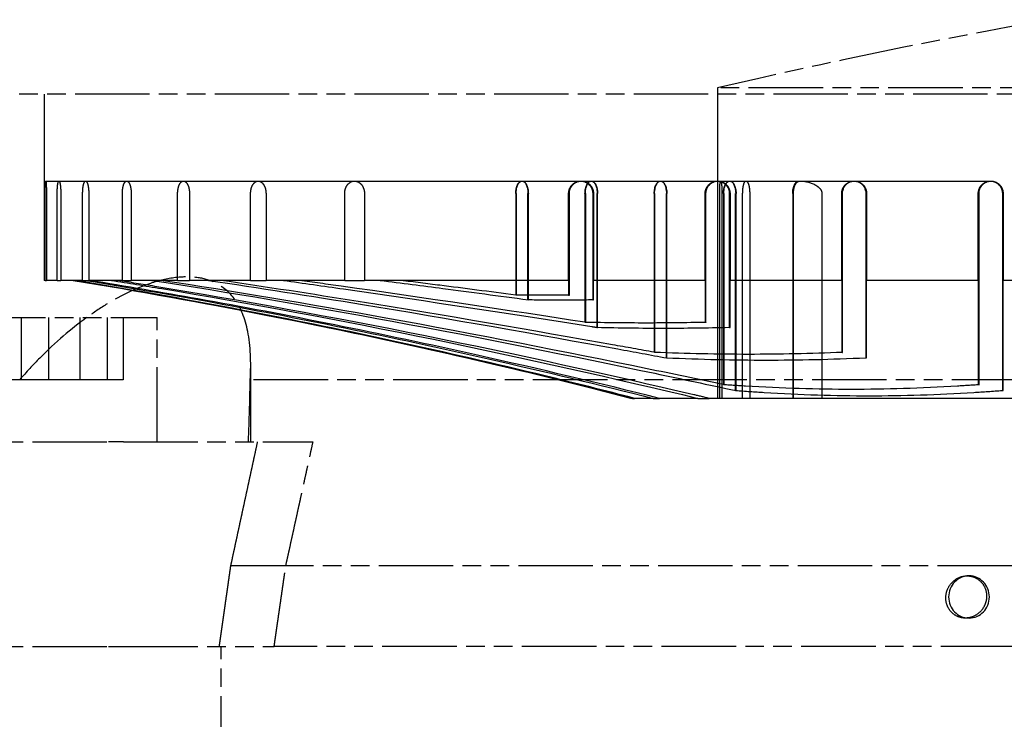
# Model space of a CAD drawing. Header units: millimetres. Extents: x -34725 to 178350, y -13707 to 126150.
# Tile 198 of 256: x 51895 to 52053, y 4668 to 4781. Entities that reach past the tile are written whole.
import ezdxf

# ---------------------------------------------------------------- set-up
doc = ezdxf.new("R2010")
doc.units = ezdxf.units.MM
doc.linetypes.add('AM_ISO09W050', pattern=[22.5, 12, -1.5, 3, -1.5, 3, -1.5])
doc.layers.add('AM_11', color=3, linetype='AM_ISO09W050', lineweight=25)

msp = doc.modelspace()

# ---------------------------------------------------------------- linework, layer by layer
at = {"layer": 'AM_11'}
for p, q in [((52249.152, 4770.188), (52007.152, 4770.188)), ((52007.152, 4770.188), (52007.152, 4769.188)), ((52388.152, 4769.188), (51868.152, 4769.188)), ((51886.878, 4733.188), (51916.878, 4733.188)), ((51916.878, 4713.188), (51916.878, 4733.188)), ((52101.887, 4723.188), (51931.858, 4723.188)), ((51874.252, 4713.188), (51908.997, 4713.188)), ((51911.411, 4713.188), (51908.997, 4713.188)), ((51911.411, 4713.188), (51941.978, 4713.188)), ((52099.564, 4693.188), (51937.584, 4693.188)), ((51874.252, 4680.188), (51908.997, 4680.188)), ((51908.997, 4680.188), (51911.411, 4680.188)), ((51911.411, 4680.188), (51935.704, 4680.188)), ((51927.165, 4660.188), (51927.165, 4680.188)), ((52100.125, 4680.188), (51935.704, 4680.188))]:
    msp.add_line(p, q, dxfattribs=at)
at = {"layer": 'AM_11', "ltscale": 24.189648}
msp.add_line((51898.652, 4769.188), (51898.652, 4739.188), dxfattribs=at)
at = {"layer": 'AM_11', "ltscale": 23.705854}
msp.add_line((52007.152, 4769.188), (52007.152, 4720.188), dxfattribs=at)
at = {"layer": 'AM_11', "ltscale": 2.019995}
msp.add_line((51898.916, 4755.188), (51901.037, 4755.188), dxfattribs=at)
at = {"layer": 'AM_11', "ltscale": 4.097777}
msp.add_line((51901.037, 4755.188), (51905.34, 4755.188), dxfattribs=at)
at = {"layer": 'AM_11', "ltscale": 6.299582}
msp.add_line((51905.34, 4755.188), (51911.955, 4755.188), dxfattribs=at)
at = {"layer": 'AM_11', "ltscale": 8.712307}
msp.add_line((51911.955, 4755.188), (51921.103, 4755.188), dxfattribs=at)
at = {"layer": 'AM_11', "ltscale": 11.464278}
msp.add_line((51921.103, 4755.188), (51933.141, 4755.188), dxfattribs=at)
at = {"layer": 'AM_11', "ltscale": 14.769024}
msp.add_line((51933.141, 4755.188), (51948.649, 4755.188), dxfattribs=at)
at = {"layer": 'AM_11', "ltscale": 21.768898}
msp.add_line((51948.649, 4755.188), (51975.647, 4755.188), dxfattribs=at)
at = {"layer": 'AM_11', "ltscale": 12.801457}
msp.add_line((51975.647, 4755.188), (51985.152, 4755.188), dxfattribs=at)
at = {"layer": 'AM_11', "ltscale": 1.570911}
msp.add_line((51985.152, 4755.188), (51986.802, 4755.188), dxfattribs=at)
at = {"layer": 'AM_11', "ltscale": 23.205763}
msp.add_line((51986.802, 4755.188), (52007.152, 4755.188), dxfattribs=at)
at = {"layer": 'AM_11', "ltscale": 25.08684}
for p, q in [((52007.152, 4755.188), (52029.152, 4755.188)), ((52029.152, 4755.188), (52051.152, 4755.188))]:
    msp.add_line(p, q, dxfattribs=at)
at = {"layer": 'AM_11', "ltscale": 13.332776}
for p, q in [((51898.829, 4739.188), (51898.829, 4753.188)), ((51899.02, 4753.188), (51899.02, 4739.188)), ((51900.755, 4739.188), (51900.755, 4753.188)), ((51901.337, 4753.188), (51901.337, 4739.188)), ((51904.856, 4739.188), (51904.856, 4753.188)), ((51905.843, 4753.188), (51905.843, 4739.188)), ((51911.253, 4739.188), (51911.253, 4753.188)), ((51912.678, 4753.188), (51912.678, 4739.188)), ((51920.159, 4739.188), (51920.159, 4753.188)), ((51922.071, 4753.188), (51922.071, 4739.188)), ((51931.914, 4739.188), (51931.914, 4753.188)), ((51934.396, 4753.188), (51934.396, 4739.188)), ((51947.074, 4739.188), (51947.074, 4753.188)), ((51950.261, 4753.188), (51950.261, 4739.188)), ((51983.152, 4739.188), (51983.152, 4753.188)), ((51987.152, 4753.188), (51987.152, 4739.188)), ((52005.152, 4739.188), (52005.152, 4753.188)), ((52009.152, 4753.188), (52009.152, 4739.188)), ((52027.152, 4739.188), (52027.152, 4753.188)), ((52031.152, 4753.188), (52031.152, 4739.188)), ((52049.152, 4739.188), (52049.152, 4753.188)), ((52053.152, 4753.188), (52053.152, 4739.188))]:
    msp.add_line(p, q, dxfattribs=at)
at = {"layer": 'AM_11', "ltscale": 19.787109}
msp.add_line((51974.633, 4753.188), (51974.633, 4736.828), dxfattribs=at)
at = {"layer": 'AM_11', "ltscale": 19.815084}
for p, q in [((51974.695, 4753.188), (51974.695, 4736.805)), ((51983.275, 4736.805), (51983.275, 4753.188))]:
    msp.add_line(p, q, dxfattribs=at)
at = {"layer": 'AM_11', "ltscale": 20.676773}
for p, q in [((51976.599, 4736.092), (51976.599, 4753.188)), ((51987.029, 4753.188), (51987.029, 4736.092))]:
    msp.add_line(p, q, dxfattribs=at)
at = {"layer": 'AM_11', "ltscale": 20.705349}
msp.add_line((51976.661, 4736.069), (51976.661, 4753.188), dxfattribs=at)
at = {"layer": 'AM_11', "ltscale": 25.080122}
msp.add_line((51985.788, 4753.188), (51985.788, 4732.452), dxfattribs=at)
at = {"layer": 'AM_11', "ltscale": 25.111382}
for p, q in [((51985.85, 4753.188), (51985.85, 4732.426)), ((52005.275, 4732.426), (52005.275, 4753.188))]:
    msp.add_line(p, q, dxfattribs=at)
at = {"layer": 'AM_11', "ltscale": 26.072294}
for p, q in [((51987.753, 4731.631), (51987.753, 4753.188)), ((52009.029, 4753.188), (52009.029, 4731.631))]:
    msp.add_line(p, q, dxfattribs=at)
at = {"layer": 'AM_11', "ltscale": 26.104095}
msp.add_line((51987.816, 4731.605), (51987.816, 4753.188), dxfattribs=at)
at = {"layer": 'AM_11', "ltscale": 30.925901}
msp.add_line((51996.942, 4753.188), (51996.942, 4727.618), dxfattribs=at)
at = {"layer": 'AM_11', "ltscale": 30.960028}
for p, q in [((51997.005, 4753.188), (51997.005, 4727.59)), ((52027.275, 4727.59), (52027.275, 4753.188))]:
    msp.add_line(p, q, dxfattribs=at)
at = {"layer": 'AM_11', "ltscale": 21.337854}
for p, q in [((51998.908, 4726.725), (51998.908, 4753.188)), ((52031.029, 4753.188), (52031.029, 4726.725))]:
    msp.add_line(p, q, dxfattribs=at)
at = {"layer": 'AM_11', "ltscale": 21.360899}
msp.add_line((51998.97, 4726.696), (51998.97, 4753.188), dxfattribs=at)
at = {"layer": 'AM_11', "ltscale": 26.608612}
for p, q in [((52007.487, 4720.188), (52007.487, 4753.188)), ((52007.852, 4753.188), (52007.852, 4720.188)), ((52011.19, 4720.188), (52011.19, 4753.188)), ((52012.325, 4753.188), (52012.325, 4720.188)), ((52019.251, 4753.188), (52019.251, 4720.188)), ((52019.314, 4753.188), (52019.314, 4720.188)), ((52019.377, 4720.188), (52019.377, 4753.188)), ((52023.961, 4753.188), (52023.961, 4720.188))]:
    msp.add_line(p, q, dxfattribs=at)
at = {"layer": 'AM_11', "ltscale": 24.817051}
msp.add_line((52008.097, 4753.188), (52008.097, 4722.41), dxfattribs=at)
at = {"layer": 'AM_11', "ltscale": 24.841232}
for p, q in [((52008.159, 4753.188), (52008.159, 4722.38)), ((52049.275, 4722.38), (52049.275, 4753.188))]:
    msp.add_line(p, q, dxfattribs=at)
at = {"layer": 'AM_11', "ltscale": 25.580938}
for p, q in [((52010.062, 4721.462), (52010.062, 4753.188)), ((52053.029, 4753.188), (52053.029, 4721.462))]:
    msp.add_line(p, q, dxfattribs=at)
at = {"layer": 'AM_11', "ltscale": 25.605299}
msp.add_line((52010.125, 4721.432), (52010.125, 4753.188), dxfattribs=at)
at = {"layer": 'AM_11', "ltscale": 8.573233}
msp.add_line((51898.829, 4739.188), (51898.652, 4739.188), dxfattribs=at)
at = {"layer": 'AM_11', "ltscale": 0.182702}
msp.add_line((51898.829, 4739.188), (51899.02, 4739.188), dxfattribs=at)
at = {"layer": 'AM_11', "ltscale": 21.877224}
msp.add_line((51900.755, 4739.188), (51899.02, 4739.188), dxfattribs=at)
at = {"layer": 'AM_11', "ltscale": 0.55343}
msp.add_line((51900.755, 4739.188), (51901.337, 4739.188), dxfattribs=at)
at = {"layer": 'AM_11', "ltscale": 22.188759}
msp.add_line((51904.856, 4739.188), (51901.337, 4739.188), dxfattribs=at)
at = {"layer": 'AM_11', "ltscale": 0.940269}
msp.add_line((51904.856, 4739.188), (51905.843, 4739.188), dxfattribs=at)
at = {"layer": 'AM_11', "ltscale": 22.739004}
for p, q in [((51911.253, 4739.188), (51905.843, 4739.188)), ((52071.152, 4739.188), (52053.152, 4739.188))]:
    msp.add_line(p, q, dxfattribs=at)
at = {"layer": 'AM_11', "ltscale": 1.356705}
msp.add_line((51911.253, 4739.188), (51912.678, 4739.188), dxfattribs=at)
at = {"layer": 'AM_11', "ltscale": 23.58321}
for p, q in [((51920.159, 4739.188), (51912.678, 4739.188)), ((52049.152, 4739.188), (52031.152, 4739.188))]:
    msp.add_line(p, q, dxfattribs=at)
at = {"layer": 'AM_11', "ltscale": 1.821458}
msp.add_line((51920.159, 4739.188), (51922.071, 4739.188), dxfattribs=at)
at = {"layer": 'AM_11', "ltscale": 24.821342}
for p, q in [((51931.914, 4739.188), (51922.071, 4739.188)), ((52027.152, 4739.188), (52009.152, 4739.188))]:
    msp.add_line(p, q, dxfattribs=at)
at = {"layer": 'AM_11', "ltscale": 2.363717}
msp.add_line((51931.914, 4739.188), (51934.396, 4739.188), dxfattribs=at)
at = {"layer": 'AM_11', "ltscale": 26.638676}
for p, q in [((51947.074, 4739.188), (51934.396, 4739.188)), ((52005.152, 4739.188), (51987.152, 4739.188))]:
    msp.add_line(p, q, dxfattribs=at)
at = {"layer": 'AM_11', "ltscale": 3.034942}
msp.add_line((51947.074, 4739.188), (51950.261, 4739.188), dxfattribs=at)
at = {"layer": 'AM_11', "ltscale": 28.177946}
msp.add_line((51983.152, 4739.188), (51950.261, 4739.188), dxfattribs=at)
at = {"layer": 'AM_11', "ltscale": 22.589703}
msp.add_line((51983.152, 4739.188), (51983.152, 4736.828), dxfattribs=at)
at = {"layer": 'AM_11', "ltscale": 29.090322}
msp.add_line((51987.152, 4736.069), (51987.152, 4739.188), dxfattribs=at)
at = {"layer": 'AM_11', "ltscale": 28.138655}
msp.add_line((52005.152, 4739.188), (52005.152, 4732.452), dxfattribs=at)
at = {"layer": 'AM_11', "ltscale": 24.762812}
msp.add_line((52009.152, 4731.605), (52009.152, 4739.188), dxfattribs=at)
at = {"layer": 'AM_11', "ltscale": 24.466913}
msp.add_line((52027.152, 4739.188), (52027.152, 4727.618), dxfattribs=at)
at = {"layer": 'AM_11', "ltscale": 25.879137}
msp.add_line((52031.152, 4726.696), (52031.152, 4739.188), dxfattribs=at)
at = {"layer": 'AM_11', "ltscale": 24.773409}
msp.add_line((52049.152, 4739.188), (52049.152, 4722.41), dxfattribs=at)
at = {"layer": 'AM_11', "ltscale": 25.743126}
msp.add_line((52053.152, 4721.432), (52053.152, 4739.188), dxfattribs=at)
at = {"layer": 'AM_11', "ltscale": 9.523383}
for p, q in [((51894.938, 4733.188), (51894.938, 4723.188)), ((51899.338, 4733.188), (51899.338, 4723.188)), ((51904.418, 4733.188), (51904.418, 4723.188)), ((51908.818, 4733.188), (51908.818, 4723.188)), ((51911.358, 4733.188), (51911.358, 4723.188))]:
    msp.add_line(p, q, dxfattribs=at)
at = {"layer": 'AM_11', "ltscale": 11.839312}
msp.add_line((51931.928, 4713.188), (51931.928, 4725.62), dxfattribs=at)
at = {"layer": 'AM_11', "ltscale": 9.347156}
for p, q in [((51894.938, 4723.188), (51892.397, 4723.188)), ((51904.418, 4723.188), (51894.938, 4723.188)), ((51911.358, 4723.188), (51904.418, 4723.188))]:
    msp.add_line(p, q, dxfattribs=at)
at = {"layer": 'AM_11', "ltscale": 0.134488}
for p, q in [((52008.159, 4722.38), (52008.097, 4722.41)), ((52049.152, 4722.41), (52049.275, 4722.38))]:
    msp.add_line(p, q, dxfattribs=at)
at = {"layer": 'AM_11', "ltscale": 8.577396}
msp.add_line((51993.452, 4720.188), (51993.152, 4720.188), dxfattribs=at)
at = {"layer": 'AM_11', "ltscale": 0.311365}
msp.add_line((51993.452, 4720.188), (51993.779, 4720.188), dxfattribs=at)
at = {"layer": 'AM_11', "ltscale": 22.08386}
msp.add_line((51996.759, 4720.188), (51993.779, 4720.188), dxfattribs=at)
at = {"layer": 'AM_11', "ltscale": 0.960337}
msp.add_line((51996.759, 4720.188), (51997.768, 4720.188), dxfattribs=at)
at = {"layer": 'AM_11', "ltscale": 23.054117}
msp.add_line((52003.991, 4720.188), (51997.768, 4720.188), dxfattribs=at)
at = {"layer": 'AM_11', "ltscale": 1.699572}
msp.add_line((52003.991, 4720.188), (52005.776, 4720.188), dxfattribs=at)
at = {"layer": 'AM_11', "ltscale": 25.363047}
msp.add_line((52071.152, 4720.188), (52005.776, 4720.188), dxfattribs=at)
at = {"layer": 'AM_11', "ltscale": 10.867478}
msp.add_line((51937.584, 4693.188), (51928.678, 4693.188), dxfattribs=at)
at = {"layer": 'AM_11', "ltscale": 1.186672}
msp.add_line((52047.659, 4691.588), (52047.337, 4691.588), dxfattribs=at)
at = {"layer": 'AM_11', "ltscale": 2.182975}
msp.add_line((52047.659, 4684.788), (52047.066, 4684.788), dxfattribs=at)
at = {"layer": 'AM_11'}
msp.add_arc((52235.02, 3797.523), 999, 100.05204, 103.185009, dxfattribs=at)
at = {"layer": 'AM_11', "ltscale": 24.731554}
msp.add_arc((51742.019, 3753.268), 999, 75.440552, 80.717971, dxfattribs=at)
at = {"layer": 'AM_11', "ltscale": 3.175662, "extrusion": (0, 0, -1)}
for centre, start_param, end_param in [((51975.647, 4753.188), 1.5708063, 3.1415927), ((51975.647, 4753.188), 3.1415927, 4.712379), ((51986.802, 4753.188), 1.5708063, 3.1415927), ((51986.802, 4753.188), 3.1415927, 4.712379), ((51997.956, 4753.188), 1.5708063, 3.1415927), ((51997.956, 4753.188), 3.1415927, 4.712379), ((52009.111, 4753.188), 1.5708063, 3.1415927), ((52009.111, 4753.188), 3.1415927, 4.712379), ((52020.265, 4753.188), 1.5708063, 3.1415927)]:
    msp.add_ellipse(centre, major_axis=(0, -2), ratio=0.507028, start_param=start_param, end_param=end_param, dxfattribs=at)
at = {"layer": 'AM_11', "ltscale": 3.07027, "extrusion": (0, 0, -1)}
for centre, major_axis, ratio, start_param, end_param in [((51975.647, 4753.188), (0, -2), 0.4758013, 1.5708063, 3.1415927), ((51975.647, 4753.188), (0, -2), 0.4758013, 3.1415927, 4.712379), ((51985.152, 4753.188), (0, 2), 0.9384123, 4.712399, 6.2831853), ((51985.152, 4753.188), (0, 2), 0.9384123, 0, 1.5707863), ((51986.802, 4753.188), (0, -2), 0.4758013, 1.5708063, 3.1415927), ((51986.802, 4753.188), (0, -2), 0.4758013, 3.1415927, 4.712379), ((51997.956, 4753.188), (0, -2), 0.4758013, 1.5708063, 3.1415927), ((51997.956, 4753.188), (0, -2), 0.4758013, 3.1415927, 4.712379), ((52007.152, 4753.188), (0, 2), 0.9384123, 4.712399, 6.2831853), ((52007.152, 4753.188), (0, 2), 0.9384123, 0, 1.5707863), ((52009.111, 4753.188), (0, -2), 0.4758013, 1.5708063, 3.1415927), ((52009.111, 4753.188), (0, -2), 0.4758013, 3.1415927, 4.712379), ((52020.265, 4753.188), (0, -2), 0.4758013, 1.5708063, 3.1415927), ((52029.152, 4753.188), (0, 2), 0.9384123, 4.712399, 6.2831853), ((52029.152, 4753.188), (0, 2), 0.9384123, 0, 1.5707863), ((52051.152, 4753.188), (0, 2), 0.9384123, 4.712399, 6.2831853), ((52051.152, 4753.188), (0, 2), 0.9384123, 0, 1.5707863)]:
    msp.add_ellipse(centre, major_axis=major_axis, ratio=ratio, start_param=start_param, end_param=end_param, dxfattribs=at)
at = {"layer": 'AM_11', "ltscale": 0.114414, "extrusion": (0, 0, -1)}
msp.add_ellipse((52020.265, 4753.188), major_axis=(0, -2), ratio=0.507028, start_param=3.1415927, end_param=3.1952211, dxfattribs=at)
at = {"layer": 'AM_11', "ltscale": 25.837965, "extrusion": (0, 0, -1)}
msp.add_ellipse((52047.659, 4688.188), major_axis=(0, -3.4), ratio=0.9659258, dxfattribs=at)
at = {"layer": 'AM_11', "ltscale": 5.98706}
msp.add_open_spline([(51898.829, 4753.188), (51898.829, 4753.313), (51898.829, 4753.443), (51898.83, 4753.572), (51898.831, 4753.702), (51898.833, 4753.83), (51898.835, 4753.953), (51898.837, 4754.076), (51898.839, 4754.194), (51898.842, 4754.304), (51898.845, 4754.413), (51898.849, 4754.513), (51898.852, 4754.602), (51898.856, 4754.691), (51898.86, 4754.774), (51898.865, 4754.848), (51898.87, 4754.921), (51898.875, 4754.985), (51898.88, 4755.036), (51898.886, 4755.087), (51898.892, 4755.125), (51898.898, 4755.151), (51898.904, 4755.176), (51898.91, 4755.188), (51898.916, 4755.188), (51898.922, 4755.188), (51898.928, 4755.176), (51898.935, 4755.151), (51898.941, 4755.125), (51898.947, 4755.087), (51898.954, 4755.036), (51898.96, 4754.985), (51898.966, 4754.921), (51898.972, 4754.847), (51898.978, 4754.774), (51898.983, 4754.691), (51898.988, 4754.602), (51898.993, 4754.513), (51898.997, 4754.413), (51899.001, 4754.304), (51899.006, 4754.194), (51899.009, 4754.076), (51899.012, 4753.953), (51899.015, 4753.83), (51899.017, 4753.702), (51899.018, 4753.572), (51899.02, 4753.443), (51899.02, 4753.313), (51899.02, 4753.188)], degree=3, knots=[6.0305082, 6.0305082, 6.0305082, 6.0305082, 6.4071482, 6.4071482, 6.4071482, 6.7838081, 6.7838081, 6.7838081, 7.1604681, 7.1604681, 7.1604681, 7.537128, 7.537128, 7.537128, 7.9142117, 7.9142117, 7.9142117, 8.2912953, 8.2912953, 8.2912953, 8.668379, 8.668379, 8.668379, 9.0454627, 9.0454627, 9.0454627, 9.4226689, 9.4226689, 9.4226689, 9.7998752, 9.7998752, 9.7998752, 10.1770815, 10.1770815, 10.1770815, 10.5542877, 10.5542877, 10.5542877, 10.9309599, 10.9309599, 10.9309599, 11.3076321, 11.3076321, 11.3076321, 11.6843043, 11.6843043, 11.6843043, 12.0609564, 12.0609564, 12.0609564, 12.0609564], dxfattribs=at)
at = {"layer": 'AM_11', "ltscale": 6.014274}
msp.add_open_spline([(51900.755, 4753.188), (51900.755, 4753.439), (51900.762, 4753.706), (51900.79, 4754.198), (51900.811, 4754.422), (51900.86, 4754.778), (51900.892, 4754.933), (51900.962, 4755.138), (51901, 4755.188), (51901.073, 4755.188), (51901.113, 4755.138), (51901.186, 4754.934), (51901.22, 4754.78), (51901.274, 4754.425), (51901.297, 4754.201), (51901.329, 4753.708), (51901.337, 4753.44), (51901.337, 4753.188)], degree=3, knots=[0.000002, 0.000002, 0.000002, 0.000002, 0.07529298, 0.07529298, 0.15058597, 0.15058597, 0.22671903, 0.22671903, 0.3028521, 0.3028521, 0.3788412, 0.3788412, 0.4548303, 0.4548303, 0.53035085, 0.53035085, 0.6058694, 0.6058694, 0.6058694, 0.6058694], dxfattribs=at)
at = {"layer": 'AM_11', "ltscale": 6.072949}
msp.add_open_spline([(51904.856, 4753.188), (51904.856, 4753.439), (51904.868, 4753.706), (51904.916, 4754.195), (51904.952, 4754.418), (51905.037, 4754.776), (51905.091, 4754.932), (51905.212, 4755.138), (51905.278, 4755.188), (51905.402, 4755.188), (51905.468, 4755.138), (51905.591, 4754.935), (51905.648, 4754.781), (51905.738, 4754.426), (51905.778, 4754.202), (51905.83, 4753.71), (51905.843, 4753.441), (51905.843, 4753.188)], degree=3, knots=[0.000002, 0.000002, 0.000002, 0.000002, 0.07521658, 0.07521658, 0.15043316, 0.15043316, 0.22808826, 0.22808826, 0.30574335, 0.30574335, 0.38291864, 0.38291864, 0.46009393, 0.46009393, 0.5359396, 0.5359396, 0.61178326, 0.61178326, 0.61178326, 0.61178326], dxfattribs=at)
at = {"layer": 'AM_11', "ltscale": 6.168282}
for points, knots in [([(51911.253, 4753.188), (51911.253, 4753.438), (51911.27, 4753.704), (51911.339, 4754.191), (51911.391, 4754.412), (51911.514, 4754.771), (51911.594, 4754.929), (51911.77, 4755.138), (51911.865, 4755.188), (51912.043, 4755.188), (51912.138, 4755.139), (51912.316, 4754.936), (51912.398, 4754.783), (51912.527, 4754.428), (51912.583, 4754.205), (51912.659, 4753.712), (51912.678, 4753.442), (51912.678, 4753.188)], [0.000002, 0.000002, 0.000002, 0.000002, 0.0751017, 0.0751017, 0.15020341, 0.15020341, 0.23033489, 0.23033489, 0.31046637, 0.31046637, 0.38955799, 0.38955799, 0.46864961, 0.46864961, 0.54502463, 0.54502463, 0.62139764, 0.62139764, 0.62139764, 0.62139764]), ([(52049.152, 4753.188), (52049.152, 4753.442), (52049.204, 4753.712), (52049.409, 4754.205), (52049.563, 4754.428), (52049.918, 4754.783), (52050.145, 4754.936), (52050.638, 4755.139), (52050.904, 4755.188), (52051.404, 4755.188), (52051.673, 4755.138), (52052.172, 4754.929), (52052.401, 4754.771), (52052.752, 4754.412), (52052.902, 4754.191), (52053.102, 4753.704), (52053.152, 4753.438), (52053.152, 4753.188)], [0.62139522, 0.62139522, 0.62139522, 0.62139522, 0.69776823, 0.69776823, 0.77414325, 0.77414325, 0.85323487, 0.85323487, 0.93232648, 0.93232648, 1.01245797, 1.01245797, 1.09258945, 1.09258945, 1.16769116, 1.16769116, 1.24279086, 1.24279086, 1.24279086, 1.24279086])]:
    msp.add_open_spline(points, degree=3, knots=knots, dxfattribs=at)
at = {"layer": 'AM_11', "ltscale": 6.311418}
for points, knots in [([(51920.159, 4753.188), (51920.159, 4753.438), (51920.182, 4753.702), (51920.274, 4754.185), (51920.343, 4754.403), (51920.506, 4754.765), (51920.616, 4754.926), (51920.854, 4755.137), (51920.983, 4755.188), (51921.221, 4755.188), (51921.348, 4755.14), (51921.586, 4754.938), (51921.696, 4754.785), (51921.869, 4754.43), (51921.944, 4754.209), (51922.045, 4753.717), (51922.071, 4753.445), (51922.071, 4753.188)], [0.000002, 0.000002, 0.000002, 0.000002, 0.07494778, 0.07494778, 0.14989556, 0.14989556, 0.23373362, 0.23373362, 0.31757168, 0.31757168, 0.39952873, 0.39952873, 0.48148579, 0.48148579, 0.55866709, 0.55866709, 0.63584638, 0.63584638, 0.63584638, 0.63584638]), ([(52027.152, 4753.188), (52027.152, 4753.445), (52027.205, 4753.717), (52027.412, 4754.209), (52027.566, 4754.43), (52027.92, 4754.785), (52028.148, 4754.938), (52028.641, 4755.14), (52028.906, 4755.188), (52029.404, 4755.188), (52029.675, 4755.137), (52030.178, 4754.926), (52030.41, 4754.765), (52030.759, 4754.403), (52030.905, 4754.185), (52031.102, 4753.702), (52031.152, 4753.438), (52031.152, 4753.188)], [0.63583055, 0.63583055, 0.63583055, 0.63583055, 0.71300985, 0.71300985, 0.79019115, 0.79019115, 0.8721482, 0.8721482, 0.95410526, 0.95410526, 1.03794332, 1.03794332, 1.12178137, 1.12178137, 1.19672915, 1.19672915, 1.27167494, 1.27167494, 1.27167494, 1.27167494])]:
    msp.add_open_spline(points, degree=3, knots=knots, dxfattribs=at)
at = {"layer": 'AM_11', "ltscale": 6.522743}
for points, knots in [([(51931.914, 4753.188), (51931.914, 4753.437), (51931.944, 4753.7), (51932.061, 4754.176), (51932.148, 4754.39), (51932.359, 4754.757), (51932.503, 4754.922), (51932.816, 4755.137), (51932.984, 4755.188), (51933.293, 4755.188), (51933.456, 4755.141), (51933.764, 4754.941), (51933.909, 4754.788), (51934.132, 4754.433), (51934.23, 4754.215), (51934.362, 4753.723), (51934.396, 4753.449), (51934.396, 4753.188)], [0.000002, 0.000002, 0.000002, 0.000002, 0.07475707, 0.07475707, 0.14951414, 0.14951414, 0.23878964, 0.23878964, 0.32806514, 0.32806514, 0.41423484, 0.41423484, 0.50040453, 0.50040453, 0.57880669, 0.57880669, 0.65720686, 0.65720686, 0.65720686, 0.65720686]), ([(52005.152, 4753.188), (52005.152, 4753.449), (52005.206, 4753.723), (52005.415, 4754.215), (52005.569, 4754.433), (52005.923, 4754.788), (52006.153, 4754.941), (52006.645, 4755.141), (52006.908, 4755.188), (52007.405, 4755.188), (52007.677, 4755.137), (52008.186, 4754.922), (52008.422, 4754.757), (52008.767, 4754.39), (52008.91, 4754.176), (52009.102, 4753.7), (52009.152, 4753.437), (52009.152, 4753.188)], [0.65715704, 0.65715704, 0.65715704, 0.65715704, 0.7355572, 0.7355572, 0.81395936, 0.81395936, 0.90012906, 0.90012906, 0.98629875, 0.98629875, 1.07557426, 1.07557426, 1.16484976, 1.16484976, 1.23960683, 1.23960683, 1.31436189, 1.31436189, 1.31436189, 1.31436189])]:
    msp.add_open_spline(points, degree=3, knots=knots, dxfattribs=at)
at = {"layer": 'AM_11', "ltscale": 6.841771}
for points, knots in [([(51947.074, 4753.188), (51947.074, 4753.436), (51947.112, 4753.696), (51947.258, 4754.163), (51947.365, 4754.371), (51947.632, 4754.746), (51947.822, 4754.916), (51948.229, 4755.137), (51948.447, 4755.188), (51948.841, 4755.188), (51949.05, 4755.142), (51949.445, 4754.944), (51949.632, 4754.791), (51949.918, 4754.438), (51950.043, 4754.223), (51950.214, 4753.732), (51950.261, 4753.456), (51950.261, 4753.188)], [0.000002, 0.000002, 0.000002, 0.000002, 0.07454175, 0.07454175, 0.1490835, 0.1490835, 0.24648651, 0.24648651, 0.34388952, 0.34388952, 0.43638615, 0.43638615, 0.52888278, 0.52888278, 0.60920145, 0.60920145, 0.68951813, 0.68951813, 0.68951813, 0.68951813]), ([(51983.152, 4753.188), (51983.152, 4753.456), (51983.209, 4753.732), (51983.42, 4754.223), (51983.574, 4754.438), (51983.927, 4754.791), (51984.158, 4754.944), (51984.65, 4755.142), (51984.911, 4755.188), (51985.406, 4755.188), (51985.681, 4755.137), (51986.197, 4754.916), (51986.438, 4754.746), (51986.779, 4754.371), (51986.916, 4754.163), (51987.103, 4753.696), (51987.152, 4753.436), (51987.152, 4753.188)], [0.6893802, 0.6893802, 0.6893802, 0.6893802, 0.76969687, 0.76969687, 0.85001554, 0.85001554, 0.94251217, 0.94251217, 1.03500881, 1.03500881, 1.13241181, 1.13241181, 1.22981482, 1.22981482, 1.30435657, 1.30435657, 1.37889632, 1.37889632, 1.37889632, 1.37889632])]:
    msp.add_open_spline(points, degree=3, knots=knots, dxfattribs=at)
at = {"layer": 'AM_11', "ltscale": 5.995339}
msp.add_open_spline([(52007.487, 4753.188), (52007.487, 4753.439), (52007.491, 4753.707), (52007.506, 4754.199), (52007.518, 4754.424), (52007.546, 4754.779), (52007.565, 4754.933), (52007.607, 4755.138), (52007.63, 4755.188), (52007.676, 4755.188), (52007.701, 4755.138), (52007.749, 4754.934), (52007.772, 4754.78), (52007.809, 4754.425), (52007.825, 4754.2), (52007.847, 4753.707), (52007.852, 4753.439), (52007.852, 4753.188)], degree=3, knots=[0.000002, 0.000002, 0.000002, 0.000002, 0.07531804, 0.07531804, 0.15063608, 0.15063608, 0.2262602, 0.2262602, 0.30188432, 0.30188432, 0.37750052, 0.37750052, 0.45311672, 0.45311672, 0.52854072, 0.52854072, 0.60396272, 0.60396272, 0.60396272, 0.60396272], dxfattribs=at)
at = {"layer": 'AM_11', "ltscale": 6.101378}
msp.add_open_spline([(52011.19, 4753.188), (52011.19, 4753.438), (52011.204, 4753.705), (52011.257, 4754.194), (52011.298, 4754.417), (52011.393, 4754.775), (52011.455, 4754.931), (52011.593, 4755.138), (52011.668, 4755.188), (52011.81, 4755.188), (52011.886, 4755.138), (52012.029, 4754.935), (52012.096, 4754.782), (52012.201, 4754.427), (52012.247, 4754.203), (52012.309, 4753.711), (52012.325, 4753.441), (52012.325, 4753.188)], degree=3, knots=[0.000002, 0.000002, 0.000002, 0.000002, 0.07517508, 0.07517508, 0.15035016, 0.15035016, 0.22867235, 0.22867235, 0.30699454, 0.30699454, 0.38478832, 0.38478832, 0.4625821, 0.4625821, 0.53861764, 0.53861764, 0.61465119, 0.61465119, 0.61465119, 0.61465119], dxfattribs=at)
at = {"layer": 'AM_11', "ltscale": 3.055968}
msp.add_open_spline([(52019.377, 4753.188), (52019.377, 4753.438), (52019.401, 4753.702), (52019.497, 4754.183), (52019.569, 4754.4), (52019.741, 4754.764), (52019.856, 4754.926), (52020.091, 4755.123), (52020.208, 4755.173), (52020.32, 4755.185)], degree=3, knots=[0.000002, 0.000002, 0.000002, 0.000002, 0.0748883, 0.0748883, 0.1497766, 0.1497766, 0.23459761, 0.23459761, 0.30749485, 0.30749485, 0.30749485, 0.30749485], dxfattribs=at)
at = {"layer": 'AM_11', "ltscale": 7.765017}
msp.add_open_spline([(52020.32, 4755.185), (52020.377, 4755.187), (52020.433, 4755.188), (52021.2, 4755.188), (52022.085, 4755.005), (52022.984, 4754.516), (52023.157, 4754.409), (52023.492, 4754.141), (52023.654, 4753.984), (52023.828, 4753.701), (52023.873, 4753.612), (52023.923, 4753.463), (52023.937, 4753.411), (52023.956, 4753.301), (52023.961, 4753.245), (52023.961, 4753.188)], degree=3, knots=[0.60513891, 0.60513891, 0.60513891, 0.60513891, 0.64175607, 0.64175607, 1.10956638, 1.10956638, 1.20929103, 1.20929103, 1.30901567, 1.30901567, 1.34322854, 1.34322854, 1.36033497, 1.36033497, 1.37743941, 1.37743941, 1.37743941, 1.37743941], dxfattribs=at)
at = {"layer": 'AM_11', "ltscale": 24.763113}
msp.add_open_spline([(51903.332, 4739.188), (51913.968, 4737.45), (51924.357, 4735.577), (51941.812, 4732.159), (51949.594, 4730.547), (51965.484, 4727.045), (51973.59, 4725.156), (51985.612, 4722.195), (51989.546, 4721.2), (51993.452, 4720.188)], degree=3, knots=[718.5427008, 718.5427008, 718.5427008, 718.5427008, 721.607486, 721.607486, 723.878633, 723.878633, 726.14978, 726.14978, 727.2569496, 727.2569496, 727.2569496, 727.2569496], dxfattribs=at)
at = {"layer": 'AM_11', "ltscale": 24.797564}
msp.add_open_spline([(51993.779, 4720.188), (51989.011, 4721.42), (51984.195, 4722.629), (51971.356, 4725.749), (51963.319, 4727.598), (51947.566, 4731.025), (51939.851, 4732.603), (51923.121, 4735.838), (51913.436, 4737.57), (51903.528, 4739.188)], degree=3, knots=[13.3113951, 13.3113951, 13.3113951, 13.3113951, 14.6663214, 14.6663214, 16.9165503, 16.9165503, 19.1667792, 19.1667792, 22.028474, 22.028474, 22.028474, 22.028474], dxfattribs=at)
at = {"layer": 'AM_11', "ltscale": 25.115316}
msp.add_open_spline([(51905.298, 4739.188), (51911.967, 4738.108), (51918.515, 4736.981), (51932.024, 4734.527), (51939.48, 4733.095), (51954.71, 4729.988), (51962.484, 4728.314), (51979.194, 4724.52), (51988.123, 4722.366), (51996.759, 4720.188)], degree=3, knots=[718.0614984, 718.0614984, 718.0614984, 718.0614984, 720.0110004, 720.0110004, 722.1805131, 722.1805131, 724.3500258, 724.3500258, 726.8557151, 726.8557151, 726.8557151, 726.8557151], dxfattribs=at)
at = {"layer": 'AM_11'}
for points, knots in [([(51931.858, 4723.188), (51932.015, 4726.01), (51931.923, 4728.65), (51931.048, 4733.032), (51930.343, 4734.846), (51928.363, 4737.466), (51927.227, 4738.38), (51924.929, 4739.353), (51923.94, 4739.594), (51921.898, 4739.786), (51920.875, 4739.762), (51918.501, 4739.469), (51917.146, 4739.148), (51913.454, 4737.925), (51911.111, 4736.792), (51907.726, 4734.742), (51906.613, 4734.003), (51905.49, 4733.188)], [-76.1222522, -76.1222522, -76.1222522, -76.1222522, -73.8183504, -73.8183504, -71.7785381, -71.7785381, -70.1131107, -70.1131107, -69.0483944, -69.0483944, -68.0907025, -68.0907025, -66.9206224, -66.9206224, -64.9659909, -64.9659909, -64.0291548, -64.0291548, -64.0291548, -64.0291548]), ([(51931.567, 4713.188), (51931.614, 4714.386), (51931.657, 4715.584), (51931.764, 4718.923), (51931.819, 4721.06), (51931.858, 4723.188)], [3.01500036, 3.01500036, 3.01500036, 3.01500036, 3.3549461, 3.3549461, 3.96289767, 3.96289767, 3.96289767, 3.96289767])]:
    msp.add_open_spline(points, degree=3, knots=knots, dxfattribs=at)
at = {"layer": 'AM_11', "ltscale": 25.224432}
msp.add_open_spline([(51997.768, 4720.188), (51988.273, 4722.565), (51978.38, 4724.926), (51960.751, 4728.863), (51953.028, 4730.5), (51937.898, 4733.538), (51930.492, 4734.939), (51917.697, 4737.229), (51911.844, 4738.226), (51905.891, 4739.188)], degree=3, knots=[12.7951057, 12.7951057, 12.7951057, 12.7951057, 15.56959, 15.56959, 17.7234176, 17.7234176, 19.8772453, 19.8772453, 21.6229467, 21.6229467, 21.6229467, 21.6229467], dxfattribs=at)
at = {"layer": 'AM_11', "ltscale": 25.915924}
msp.add_open_spline([(51909.483, 4739.188), (51912.212, 4738.754), (51914.915, 4738.315), (51931.333, 4735.582), (51946.4, 4732.788), (51976.075, 4726.672), (51990.686, 4723.365), (52003.991, 4720.188)], degree=3, knots=[717.5024463, 717.5024463, 717.5024463, 717.5024463, 718.3158895, 718.3158895, 722.4957709, 722.4957709, 726.581419, 726.581419, 726.581419, 726.581419], dxfattribs=at)
at = {"layer": 'AM_11', "ltscale": 26.120176}
msp.add_open_spline([(52005.776, 4720.188), (52004.952, 4720.382), (52004.132, 4720.574), (51989.834, 4723.92), (51974.966, 4727.224), (51945.118, 4733.26), (51930.136, 4735.99), (51914.494, 4738.55), (51912.5, 4738.87), (51910.492, 4739.188)], degree=3, knots=[11.7795525, 11.7795525, 11.7795525, 11.7795525, 12.0312282, 12.0312282, 16.1849989, 16.1849989, 20.3387696, 20.3387696, 20.9401168, 20.9401168, 20.9401168, 20.9401168], dxfattribs=at)
at = {"layer": 'AM_11', "ltscale": 25.743126}
msp.add_open_spline([(51916.02, 4739.188), (51928.297, 4737.293), (51941.531, 4735.053), (51969.304, 4729.921), (51983.836, 4726.989), (52001.311, 4723.317), (52005.684, 4722.385), (52010.125, 4721.432)], degree=3, knots=[717.2154199, 717.2154199, 717.2154199, 717.2154199, 720.8765328, 720.8765328, 724.9195355, 724.9195355, 726.2336358, 726.2336358, 726.2336358, 726.2336358], dxfattribs=at)
at = {"layer": 'AM_11', "ltscale": 24.773409}
msp.add_open_spline([(52008.097, 4722.41), (52003.935, 4723.278), (51999.834, 4724.13), (51982.684, 4727.646), (51968.224, 4730.498), (51941.4, 4735.352), (51929.045, 4737.414), (51917.477, 4739.188)], degree=3, knots=[11.4048053, 11.4048053, 11.4048053, 11.4048053, 12.6374482, 12.6374482, 16.6569455, 16.6569455, 20.0734125, 20.0734125, 20.0734125, 20.0734125], dxfattribs=at)
at = {"layer": 'AM_11', "ltscale": 25.879137}
msp.add_open_spline([(51925.135, 4739.188), (51933.238, 4737.989), (51941.595, 4736.688), (51964.112, 4732.998), (51978.252, 4730.489), (51993.69, 4727.668), (51996.317, 4727.185), (51998.97, 4726.696)], degree=3, knots=[717.0942181, 717.0942181, 717.0942181, 717.0942181, 719.4012629, 719.4012629, 723.317878, 723.317878, 724.1093871, 724.1093871, 724.1093871, 724.1093871], dxfattribs=at)
at = {"layer": 'AM_11', "ltscale": 24.466913}
msp.add_open_spline([(51996.942, 4727.618), (51994.676, 4728.025), (51992.43, 4728.426), (51977.428, 4731.096), (51963.358, 4733.532), (51941.817, 4736.982), (51934.365, 4738.123), (51927.095, 4739.188)], degree=3, knots=[12.417137, 12.417137, 12.417137, 12.417137, 13.0945574, 13.0945574, 16.9887095, 16.9887095, 19.0450104, 19.0450104, 19.0450104, 19.0450104], dxfattribs=at)
at = {"layer": 'AM_11', "ltscale": 24.762812}
msp.add_open_spline([(51937.197, 4739.188), (51940.416, 4738.741), (51943.651, 4738.284), (51960.651, 4735.84), (51974.398, 4733.718), (51987.197, 4731.702), (51987.506, 4731.654), (51987.816, 4731.605)], degree=3, knots=[717.1272906, 717.1272906, 717.1272906, 717.1272906, 718.0183552, 718.0183552, 721.8118263, 721.8118263, 721.9055027, 721.9055027, 721.9055027, 721.9055027], dxfattribs=at)
at = {"layer": 'AM_11', "ltscale": 28.138655}
msp.add_open_spline([(51985.788, 4732.452), (51973.499, 4734.332), (51960.012, 4736.358), (51944.252, 4738.568), (51941.998, 4738.88), (51939.748, 4739.188)], degree=3, knots=[13.46394, 13.46394, 13.46394, 13.46394, 17.1834498, 17.1834498, 17.8042832, 17.8042832, 17.8042832, 17.8042832], dxfattribs=at)
at = {"layer": 'AM_11', "ltscale": 29.090322}
msp.add_open_spline([(51952.812, 4739.188), (51956.269, 4738.747), (51959.649, 4738.311), (51967.223, 4737.322), (51971.921, 4736.7), (51976.661, 4736.069)], degree=3, knots=[717.3311137, 717.3311137, 717.3311137, 717.3311137, 718.3170236, 718.3170236, 719.6225797, 719.6225797, 719.6225797, 719.6225797], dxfattribs=at)
at = {"layer": 'AM_11', "ltscale": 22.589703}
msp.add_open_spline([(51974.633, 4736.828), (51970.412, 4737.373), (51966.251, 4737.907), (51960.346, 4738.656), (51958.244, 4738.92), (51956.106, 4739.188)], degree=3, knots=[14.4613105, 14.4613105, 14.4613105, 14.4613105, 15.6262706, 15.6262706, 16.2470721, 16.2470721, 16.2470721, 16.2470721], dxfattribs=at)
at = {"layer": 'AM_11', "ltscale": 0.133255}
for points in [[(51974.695, 4736.805), (51974.675, 4736.812), (51974.654, 4736.82), (51974.633, 4736.828)], [(51983.152, 4736.828), (51983.193, 4736.82), (51983.234, 4736.812), (51983.275, 4736.805)]]:
    msp.add_open_spline(points, degree=3, dxfattribs=at)
at = {"layer": 'AM_11', "ltscale": 11.555396}
msp.add_open_spline([(51983.275, 4736.805), (51981.837, 4736.795), (51980.407, 4736.789), (51978.985, 4736.789), (51977.564, 4736.789), (51976.134, 4736.795), (51974.695, 4736.805)], degree=3, knots=[728.7125689, 728.7125689, 728.7125689, 728.7125689, 729.3157238, 729.3157238, 729.3157238, 729.9188788, 729.9188788, 729.9188788, 729.9188788], dxfattribs=at)
at = {"layer": 'AM_11', "ltscale": 14.047666}
msp.add_open_spline([(51976.599, 4736.092), (51978.349, 4736.077), (51980.087, 4736.068), (51981.814, 4736.068), (51983.54, 4736.068), (51985.279, 4736.077), (51987.029, 4736.092)], degree=3, knots=[728.8862247, 728.8862247, 728.8862247, 728.8862247, 729.6186139, 729.6186139, 729.6186139, 730.3510032, 730.3510032, 730.3510032, 730.3510032], dxfattribs=at)
at = {"layer": 'AM_11', "ltscale": 0.133334}
for points in [[(51976.661, 4736.069), (51976.64, 4736.077), (51976.619, 4736.084), (51976.599, 4736.092)], [(51987.029, 4736.092), (51987.07, 4736.084), (51987.111, 4736.077), (51987.152, 4736.069)]]:
    msp.add_open_spline(points, degree=3, dxfattribs=at)
at = {"layer": 'AM_11', "ltscale": 14.09674}
msp.add_open_spline([(51905.49, 4733.188), (51903.013, 4731.392), (51900.484, 4729.226), (51896.871, 4725.584), (51895.788, 4724.42), (51894.713, 4723.188)], degree=3, knots=[-64.0291548, -64.0291548, -64.0291548, -64.0291548, -61.9644114, -61.9644114, -61.0750701, -61.0750701, -61.0750701, -61.0750701], dxfattribs=at)
at = {"layer": 'AM_11', "ltscale": 0.133706}
for points in [[(51985.85, 4732.426), (51985.829, 4732.434), (51985.808, 4732.443), (51985.788, 4732.452)], [(52005.152, 4732.452), (52005.193, 4732.443), (52005.234, 4732.434), (52005.275, 4732.426)]]:
    msp.add_open_spline(points, degree=3, dxfattribs=at)
at = {"layer": 'AM_11', "ltscale": 22.151529}
msp.add_open_spline([(52005.275, 4732.426), (52002, 4732.358), (51998.761, 4732.324), (51995.563, 4732.324), (51992.364, 4732.324), (51989.125, 4732.358), (51985.85, 4732.426)], degree=3, knots=[729.6756457, 729.6756457, 729.6756457, 729.6756457, 731.0325354, 731.0325354, 731.0325354, 732.389425, 732.389425, 732.389425, 732.389425], dxfattribs=at)
at = {"layer": 'AM_11', "ltscale": 24.261957}
msp.add_open_spline([(51987.753, 4731.631), (51991.343, 4731.546), (51994.892, 4731.504), (51998.391, 4731.504), (52001.89, 4731.504), (52005.439, 4731.546), (52009.029, 4731.631)], degree=3, knots=[729.8272458, 729.8272458, 729.8272458, 729.8272458, 731.3119211, 731.3119211, 731.3119211, 732.7965965, 732.7965965, 732.7965965, 732.7965965], dxfattribs=at)
at = {"layer": 'AM_11', "ltscale": 0.133785}
for points in [[(51987.816, 4731.605), (51987.795, 4731.614), (51987.774, 4731.623), (51987.753, 4731.631)], [(52009.029, 4731.631), (52009.07, 4731.623), (52009.111, 4731.614), (52009.152, 4731.605)]]:
    msp.add_open_spline(points, degree=3, dxfattribs=at)
at = {"layer": 'AM_11', "ltscale": 0.13414}
for points in [[(51997.005, 4727.59), (51996.984, 4727.6), (51996.963, 4727.609), (51996.942, 4727.618)], [(52027.152, 4727.618), (52027.193, 4727.609), (52027.234, 4727.6), (52027.275, 4727.59)]]:
    msp.add_open_spline(points, degree=3, dxfattribs=at)
at = {"layer": 'AM_11', "ltscale": 25.892115}
msp.add_open_spline([(52027.275, 4727.59), (52022.149, 4727.378), (52017.097, 4727.274), (52012.14, 4727.274), (52007.183, 4727.274), (52002.131, 4727.378), (51997.005, 4727.59)], degree=3, knots=[730.5156844, 730.5156844, 730.5156844, 730.5156844, 732.6187507, 732.6187507, 732.6187507, 734.7218171, 734.7218171, 734.7218171, 734.7218171], dxfattribs=at)
at = {"layer": 'AM_11', "ltscale": 27.47579}
msp.add_open_spline([(51998.908, 4726.725), (52004.42, 4726.473), (52009.809, 4726.354), (52014.968, 4726.354), (52020.128, 4726.354), (52025.517, 4726.473), (52031.029, 4726.725)], degree=3, knots=[730.5745008, 730.5745008, 730.5745008, 730.5745008, 732.7635824, 732.7635824, 732.7635824, 734.952664, 734.952664, 734.952664, 734.952664], dxfattribs=at)
at = {"layer": 'AM_11', "ltscale": 0.13421}
for points in [[(51998.97, 4726.696), (51998.949, 4726.706), (51998.929, 4726.715), (51998.908, 4726.725)], [(52031.029, 4726.725), (52031.07, 4726.715), (52031.111, 4726.706), (52031.152, 4726.696)]]:
    msp.add_open_spline(points, degree=3, dxfattribs=at)
at = {"layer": 'AM_11', "ltscale": 23.452757}
msp.add_open_spline([(52049.275, 4722.38), (52048.117, 4722.297), (52046.963, 4722.221), (52039.938, 4721.798), (52034.193, 4721.631), (52028.717, 4721.631), (52023.241, 4721.631), (52017.496, 4721.798), (52010.472, 4722.221), (52009.317, 4722.297), (52008.159, 4722.38)], degree=3, knots=[731.1451291, 731.1451291, 731.1451291, 731.1451291, 731.599586, 731.599586, 733.922889, 733.922889, 733.922889, 736.246192, 736.246192, 736.700649, 736.700649, 736.700649, 736.700649], dxfattribs=at)
at = {"layer": 'AM_11', "ltscale": 24.510315}
msp.add_open_spline([(52010.062, 4721.462), (52011.601, 4721.343), (52013.132, 4721.235), (52020.459, 4720.779), (52026.135, 4720.608), (52031.546, 4720.608), (52036.956, 4720.608), (52042.632, 4720.779), (52049.959, 4721.235), (52051.491, 4721.343), (52053.029, 4721.462)], degree=3, knots=[731.2530264, 731.2530264, 731.2530264, 731.2530264, 731.8553483, 731.8553483, 734.1508079, 734.1508079, 734.1508079, 736.4462676, 736.4462676, 737.0485895, 737.0485895, 737.0485895, 737.0485895], dxfattribs=at)
at = {"layer": 'AM_11', "ltscale": 0.134533}
for points in [[(52010.125, 4721.432), (52010.104, 4721.442), (52010.083, 4721.452), (52010.062, 4721.462)], [(52053.029, 4721.462), (52053.07, 4721.452), (52053.111, 4721.442), (52053.152, 4721.432)]]:
    msp.add_open_spline(points, degree=3, dxfattribs=at)
at = {"layer": 'AM_11', "ltscale": 24.930536}
msp.add_rational_spline([(51933.008, 4713.188), (51930.859, 4703.274), (51928.678, 4693.188)], [1, 1.00003243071, 1], degree=2, dxfattribs=at)
at = {"layer": 'AM_11'}
for points, weights in [([(51937.584, 4693.188), (51939.798, 4703.277), (51941.978, 4713.188)], [1, 1.00003339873, 1]), ([(51935.704, 4680.188), (51936.647, 4686.712), (51937.584, 4693.188)], [1, 1.00000598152, 1])]:
    msp.add_rational_spline(points, weights, degree=2, dxfattribs=at)
at = {"layer": 'AM_11', "ltscale": 12.546185}
msp.add_rational_spline([(51928.678, 4693.188), (51927.754, 4686.712), (51926.825, 4680.188)], [1, 1.00000581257, 1], degree=2, dxfattribs=at)
at = {"layer": 'AM_11', "ltscale": 19.480762}
msp.add_open_spline([(52047.066, 4684.788), (52046.652, 4684.788), (52046.215, 4684.874), (52045.42, 4685.222), (52045.062, 4685.484), (52044.504, 4686.089), (52044.267, 4686.473), (52043.968, 4687.312), (52043.905, 4687.767), (52043.94, 4688.62), (52044.041, 4689.075), (52044.41, 4689.914), (52044.679, 4690.297), (52045.286, 4690.898), (52045.664, 4691.158), (52046.483, 4691.503), (52046.925, 4691.588), (52047.748, 4691.588), (52048.184, 4691.503), (52048.978, 4691.158), (52049.336, 4690.898), (52049.898, 4690.297), (52050.137, 4689.914), (52050.442, 4689.075), (52050.507, 4688.62), (52050.491, 4688.194)], degree=3, knots=[0.5160757, 0.5160757, 0.5160757, 0.5160757, 0.6446467, 0.6446467, 0.7732177, 0.7732177, 0.9026846, 0.9026846, 1.0321515, 1.0321515, 1.1615852, 1.1615852, 1.2910188, 1.2910188, 1.4188641, 1.4188641, 1.5467093, 1.5467093, 1.6745546, 1.6745546, 1.8023999, 1.8023999, 1.9318335, 1.9318335, 2.0612672, 2.0612672, 2.0612672, 2.0612672], dxfattribs=at)
at = {"layer": 'AM_11', "ltscale": 5.122653}
msp.add_open_spline([(52050.491, 4688.194), (52050.474, 4687.767), (52050.374, 4687.312), (52050.006, 4686.473), (52049.738, 4686.089), (52049.129, 4685.484), (52048.749, 4685.222), (52047.925, 4684.874), (52047.48, 4684.788), (52047.066, 4684.788)], degree=3, knots=[0, 0, 0, 0, 0.12946692, 0.12946692, 0.25893384, 0.25893384, 0.38750479, 0.38750479, 0.51607575, 0.51607575, 0.51607575, 0.51607575], dxfattribs=at)

doc.saveas('drawing.dxf')
